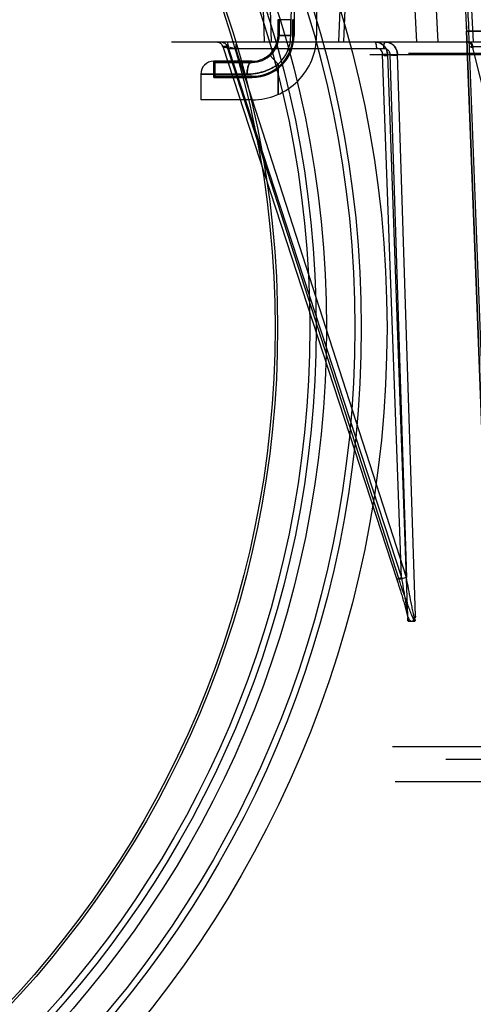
# Model space of a CAD drawing. Header units: millimetres. Extents: x 0 to 297, y 0 to 210.
# Tile 237 of 256: x 57.862 to 58.109, y 159.452 to 159.988. Entities that reach past the tile are written whole.
import ezdxf

# ---------------------------------------------------------------- set-up
doc = ezdxf.new("R2010")
doc.units = ezdxf.units.MM
doc.header["$LTSCALE"] = 16.335
doc.layers.get('0').update_dxf_attribs({"linetype": 'CONTINUOUS'})
for name, color, linetype in [('AXES_REF', 7, 'CONTINUOUS'), ('INTFCLR_1', 7, 'CONTINUOUS'), ('INTFCLR_144815', 7, 'CONTINUOUS'), ('INTFCLR_72935', 7, 'CONTINUOUS')]:
    doc.layers.add(name, color=color, linetype=linetype)

msp = doc.modelspace()

# ---------------------------------------------------------------- linework, layer by layer
at = {"color": 7, "linetype": 'Continuous'}
for centre, radius in [((57.4637306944, 154.7114647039), 6.787079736), ((57.4637306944, 154.7114647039), 6.7865), ((57.4637306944, 154.7114647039), 6.743039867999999), ((57.4637306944, 159.8200647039), 0.5985), ((57.4637306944, 159.8200647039), 0.5845), ((57.4637306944, 159.8200647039), 0.5656), ((57.4637306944, 159.8200647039), 0.56), ((57.4637306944, 159.8200647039), 0.5565), ((57.4637306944, 159.8200647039), 0.539), ((57.4637306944, 159.8200647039), 0.5376)]:
    msp.add_circle(centre, radius, dxfattribs=at)
at = {"color": 9, "linetype": 'Continuous'}
msp.add_circle((57.4637306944, 159.8200647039), 0.581, dxfattribs=at)
at = {"color": 7, "linetype": 'Continuous'}
msp.add_arc((57.4637306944, 154.7114647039), 6.72, 278.2771290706, 261.7228709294, dxfattribs=at)
at = {"layer": 'AXES_REF', "color": 9, "linetype": 'Continuous'}
msp.add_circle((57.4637306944, 154.7114647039), 6.191158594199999, dxfattribs=at)
at = {"layer": 'INTFCLR_1', "color": 6, "linetype": 'Continuous'}
for p, q in [((58.0239264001, 160.0034647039), (58.0239264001, 159.9789647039)), ((58.0035388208, 159.9875815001), (58.0035388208, 159.9789647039)), ((58.0110639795, 159.9789647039), (58.0110639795, 159.9875815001)), ((58.0116764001, 159.9875815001), (58.0116764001, 159.9789647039)), ((58.1055079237, 159.9813837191), (58.1067451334, 159.9813838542)), ((58.1055101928, 159.9813507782), (58.9503426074, 159.9813507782)), ((58.1418399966, 159.0304547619), (58.1055101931, 159.9813507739)), ((58.1430742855, 159.0304783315), (58.1067428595, 159.9814167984)), ((57.9679264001, 159.9649647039), (57.9679264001, 159.9562147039)), ((57.9679264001, 159.9649647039), (57.9685388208, 159.9643522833)), ((57.9685388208, 159.9568271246), (57.9685388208, 159.9643522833)), ((57.98892640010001, 159.9643522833), (57.9685388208, 159.9643522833)), ((57.9679264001, 159.9562147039), (57.9685388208, 159.9568271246)), ((57.98892640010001, 159.9562147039), (57.9679264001, 159.9562147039)), ((57.9685388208, 159.9568271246), (57.98892640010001, 159.9568271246)), ((57.98892640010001, 159.9439647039), (57.9609264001, 159.9439647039))]:
    msp.add_line(p, q, dxfattribs=at)
at = {"layer": 'INTFCLR_1', "color": 9, "linetype": 'Continuous'}
for p, q in [((58.0029264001, 159.9875815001), (58.0029264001, 159.9789647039)), ((58.0099264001, 159.9875815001), (58.0029264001, 159.9875815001)), ((58.0099264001, 159.9789647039), (58.0099264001, 159.9875815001)), ((58.0116764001, 159.9875815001), (58.0110639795, 159.9875815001)), ((58.0099264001, 159.9789647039), (58.0029264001, 159.9789647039)), ((58.0116764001, 159.9789647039), (58.0110639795, 159.9789647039)), ((57.9679264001, 159.9649647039), (57.98892640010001, 159.9649647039)), ((57.98892640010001, 159.9643522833), (57.98892640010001, 159.9649647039)), ((57.9982597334, 159.96852972), (58.0029264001, 159.9633122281)), ((58.0029264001, 159.9633122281), (58.0029264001, 159.946886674)), ((57.9609264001, 159.9579647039), (57.9609264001, 159.9439647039)), ((57.9609264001, 159.9579647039), (57.98612640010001, 159.9579647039)), ((57.98892640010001, 159.9568271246), (57.98892640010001, 159.9562147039))]:
    msp.add_line(p, q, dxfattribs=at)
at = {"layer": 'INTFCLR_1', "color": 6, "linetype": 'Continuous'}
for centre, radius, start, end in [((58.10792640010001, 159.9875815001), 0.09625, 139.6328292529, 180.0000000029), ((58.5279264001, 160.0104647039), 0.423418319, 179.5302673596, 183.9382576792), ((58.5279264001, 160.0104647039), 0.4221840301, 179.5302673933, 183.9452897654), ((57.98892640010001, 159.9789647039), 0.0221375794, 270.0000005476, 1.7185e-06), ((57.98892640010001, 159.9789647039), 0.0146124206, 270.0000008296, 2.6035e-06), ((57.98892640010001, 159.9789647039), 0.035, 269.9999999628, 360), ((57.98892640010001, 159.9789647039), 0.02275, 269.9999999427, 8.660000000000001e-08)]:
    msp.add_arc(centre, radius, start, end, dxfattribs=at)
at = {"layer": 'INTFCLR_1', "color": 9, "linetype": 'Continuous'}
for centre, radius, start, end in [((58.10792640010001, 159.9875815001), 0.098, 160.5020242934, 180.0000000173), ((57.98892640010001, 159.9789647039), 0.014, 269.9999999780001, 359.9999999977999), ((57.98892640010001, 159.9789647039), 0.021, 311.8103148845, 8.91e-08), ((57.9679264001, 159.9579647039), 0.006999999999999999, 89.99999999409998, 179.9999999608)]:
    msp.add_arc(centre, radius, start, end, dxfattribs=at)
for points, knots in [([(57.98612640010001, 159.9579647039), (57.98612640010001, 159.9588260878), (57.98626750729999, 159.9605447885), (57.986796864, 159.9629505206), (57.9879763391, 159.9649647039), (57.98892639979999, 159.9649647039)], [0, 0, 0, 0, 0.3276070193, 0.6386668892, 1, 1, 1, 1]), ([(58.0029263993, 159.9633122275), (58.0023363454, 159.9628736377), (58.00110501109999, 159.9620380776), (57.9984880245, 159.9605831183), (57.9956719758, 159.9594558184), (57.99275366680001, 159.9586736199), (57.98982019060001, 159.9581260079), (57.9875949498, 159.9579658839), (57.98612640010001, 159.9579647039)], [0, 0, 0, 0, 0.1230841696, 0.248729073, 0.5007960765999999, 0.6282214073, 0.7541426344, 1, 1, 1, 1])]:
    msp.add_open_spline(points, degree=3, knots=knots, dxfattribs=at)
at = {"layer": 'INTFCLR_144815', "color": 9, "linetype": 'Continuous'}
for p, q in [((57.9948270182, 159.9930868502), (57.9953173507, 159.9754647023)), ((57.9994235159, 159.9754647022), (57.9989324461, 159.9930868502)), ((58.0364986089, 159.9930868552), (58.0357818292, 159.9754647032)), ((58.1079799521, 159.9964647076), (58.1090586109, 159.9754747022)), ((57.9449075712, 159.9754647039), (59.0995178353, 159.9754647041)), ((57.9727577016, 159.9730517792), (57.9728178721, 159.9730718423)), ((57.9728364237, 159.973071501), (58.0675813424, 159.6831127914)), ((57.975193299, 159.9730715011), (57.97283642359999, 159.9730715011)), ((58.0687997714, 159.6831127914), (57.975193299, 159.973071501)), ((57.9752138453, 159.9730718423), (57.9799107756, 159.9719952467)), ((57.97598775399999, 159.9719952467), (58.0700293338, 159.6841890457)), ((57.97598775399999, 159.9719952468), (58.0603541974, 159.9719952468)), ((58.07282236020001, 159.6841890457), (57.9799107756, 159.9719952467)), ((58.1085339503, 159.9730718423), (58.10859246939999, 159.973071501)), ((58.10859246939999, 159.973071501), (58.1810056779, 159.6831127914)), ((58.10859246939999, 159.9730715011), (58.1157379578, 159.9730715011)), ((58.05288285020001, 159.9687090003), (58.17236141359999, 159.9687090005)), ((58.0700293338, 159.6841890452), (58.0598463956, 159.968617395)), ((58.0624862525, 159.9687090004), (58.0734200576, 159.6632201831)), ((58.0637561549, 159.968617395), (58.07282236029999, 159.6841890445)), ((58.0776729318, 159.663220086), (58.0679304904, 159.9687090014)), ((58.07386991, 159.9694461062), (58.9819828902, 159.9694461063)), ((58.0700293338, 159.6841890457), (58.0674898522, 159.6831325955)), ((58.0674898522, 159.6831325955), (58.0675813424, 159.6831127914)), ((58.07282236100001, 159.6841890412), (58.0687997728, 159.6831127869)), ((58.0871911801, 159.5922847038), (58.9686616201, 159.592284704)), ((58.09419011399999, 159.5854068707), (58.9616626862, 159.5854068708))]:
    msp.add_line(p, q, dxfattribs=at)
at = {"layer": 'INTFCLR_144815', "color": 6, "linetype": 'Continuous'}
for p, q in [((58.0392695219, 159.9930868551), (58.0385535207, 159.9754647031)), ((58.0783593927, 159.9754647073), (58.0774107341, 159.9964647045)), ((58.0887782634, 159.9964647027), (58.089781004, 159.9754647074)), ((58.1020955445, 159.9754647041), (58.1090586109, 159.9754747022)), ((58.07356821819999, 159.661133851), (58.0735182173, 159.6622118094)), ((58.0735687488, 159.6611216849), (58.07356826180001, 159.6611336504)), ((58.0735698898, 159.6610966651), (58.0735692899, 159.6611093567)), ((58.0735712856, 159.6610701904), (58.07357055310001, 159.6610836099)), ((58.0738158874, 159.6604647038), (58.077276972, 159.660464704)), ((58.0775162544, 159.6609931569), (58.0775154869, 159.6609840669)), ((58.07751763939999, 159.6610106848), (58.0775169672, 159.6610020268)), ((58.0775188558, 159.6610273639), (58.07751827, 159.6610191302)), ((58.0775199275, 159.6610432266), (58.0775194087, 159.6610353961)), ((58.0775212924, 159.6610655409), (58.0775208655, 159.6610582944)), ((58.0775231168, 159.6610991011), (58.0775227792, 159.6610927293)), ((58.07767288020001, 159.6632201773), (58.0775650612, 159.6620342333)), ((58.06519977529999, 159.5922847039), (58.0871911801, 159.5922847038)), ((58.9891556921, 159.5731204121), (58.0666971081, 159.5731204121))]:
    msp.add_line(p, q, dxfattribs=at)
at = {"layer": 'INTFCLR_144815', "color": 7, "linetype": 'Continuous'}
for p, q in [((58.0625568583, 159.968712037), (58.0598463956, 159.968617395)), ((58.0637561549, 159.968617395), (58.0679304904, 159.9687090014))]:
    msp.add_line(p, q, dxfattribs=at)
at = {"layer": 'INTFCLR_144815', "color": 9, "linetype": 'Continuous'}
msp.add_lwpolyline([(58.1077543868, 159.9728127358), (58.1077502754, 159.9728468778), (58.1077554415, 159.9728785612), (58.1077696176, 159.9729078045), (58.1077925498, 159.9729346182), (58.1078239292, 159.9729590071), (58.1078633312, 159.9729809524), (58.1079102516, 159.9730003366), (58.1079644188, 159.9730171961), (58.1080258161, 159.9730317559), (58.1080942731, 159.973044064), (58.1081694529, 159.9730540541), (58.1082512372, 159.9730618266), (58.1083394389, 159.9730674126), (58.1084337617, 159.9730707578), (58.1085339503, 159.9730718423)], dxfattribs=at)
at = {"layer": 'INTFCLR_144815', "color": 6, "linetype": 'Continuous'}
for points in [[(58.0738159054, 159.660464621), (58.0738027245, 159.6604653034), (58.073790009, 159.6604673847), (58.0737777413, 159.6604708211), (58.0737658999, 159.660475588), (58.0737544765, 159.6604816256), (58.073743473, 159.6604888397), (58.0737328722, 159.6604971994), (58.0737226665, 159.6605066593), (58.0737128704, 159.660517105), (58.07370346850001, 159.6605285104), (58.0736944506, 159.6605408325), (58.073685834, 159.6605539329), (58.0736776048, 159.6605677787), (58.0736697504, 159.6605823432), (58.0736622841, 159.6605974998), (58.0736551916, 159.6606132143), (58.0736484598, 159.6606294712), (58.0736420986, 159.6606461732), (58.0736360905, 159.6606633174), (58.0736304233, 159.6606808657), (58.0736251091, 159.6606986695), (58.0736201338, 159.6607167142), (58.0736154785, 159.6607349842), (58.0736111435, 159.6607533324), (58.073607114, 159.6607717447), (58.0736033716, 159.6607902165), (58.0735999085, 159.6608086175), (58.07359670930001, 159.6608269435), (58.0735937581, 159.6608451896), (58.0735910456, 159.6608632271), (58.0735885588, 159.6608810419), (58.0735862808, 159.6608986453), (58.0735841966, 159.6609159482), (58.0735822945, 159.6609329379), (58.0735805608, 159.6609496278), (58.0735789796, 159.6609659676), (58.0735775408, 159.6609819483), (58.07357623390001, 159.660997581), (58.0735750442, 159.6610128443), (58.073573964, 159.6610277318), (58.0735729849, 159.6610422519), (58.0735720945, 159.6610564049)], [(58.0775118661, 159.6609454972), (58.077510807, 159.6609353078), (58.0775096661, 159.6609248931), (58.0775084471, 159.6609142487), (58.07750715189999, 159.6609033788), (58.0775057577, 159.6608922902), (58.07750426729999, 159.6608809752), (58.0775026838, 159.6608694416), (58.0775009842, 159.6608577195), (58.07749917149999, 159.6608458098), (58.0774972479, 159.6608337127), (58.0774951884, 159.660821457), (58.0774929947, 159.6608090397), (58.0774906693, 159.6607964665), (58.0774881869, 159.6607837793), (58.0774855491, 159.6607709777), (58.0774827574, 159.660758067), (58.077479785, 159.6607450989), (58.0774766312, 159.6607320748), (58.077473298, 159.6607190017), (58.077469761, 159.6607059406), (58.077466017, 159.6606928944), (58.0774620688, 159.6606798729), (58.0774578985, 159.6606669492), (58.0774535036, 159.6606541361), (58.0774488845, 159.6606414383), (58.0774440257, 159.6606289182), (58.0774389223, 159.6606165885), (58.077433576, 159.6606044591), (58.0774279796, 159.6605925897), (58.0774221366, 159.6605809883), (58.07741604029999, 159.6605696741), (58.077409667, 159.6605587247), (58.0774030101, 159.6605481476), (58.0773960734, 159.6605379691), (58.07738884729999, 159.6605282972), (58.07738134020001, 159.6605191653), (58.07737354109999, 159.6605105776), (58.0773654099, 159.6605026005), (58.0773569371, 159.6604952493), (58.0773481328, 159.6604885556), (58.0773389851, 159.6604826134), (58.0773294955, 159.6604774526), (58.0773196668, 159.6604730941), (58.07730948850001, 159.6604696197), (58.0772989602, 159.6604670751), (58.0772880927, 159.6604654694), (58.07727689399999, 159.6604648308)], [(58.077514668, 159.6609747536), (58.0775137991, 159.66096522), (58.0775128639, 159.6609554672)], [(58.0775245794, 159.6611339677), (58.0775244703, 159.66112854), (58.0775243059, 159.6611229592), (58.0775240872, 159.6611172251), (58.07752380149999, 159.6611113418)]]:
    msp.add_lwpolyline(points, dxfattribs=at)
at = {"layer": 'INTFCLR_144815', "color": 9, "linetype": 'Continuous'}
for points, knots in [([(57.9695688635, 159.9754647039), (57.9699142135, 159.9754647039), (57.97063034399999, 159.9753503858), (57.9719156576, 159.9746981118), (57.97259680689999, 159.9737483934), (57.972817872, 159.9730718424)], [0, 0, 0, 0, 0.2427033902, 0.4997983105, 1, 1, 1, 1]), ([(57.9719580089, 159.9754647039), (57.9726582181, 159.9754647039), (57.9741048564, 159.9749897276), (57.9749738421, 159.9737471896), (57.975193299, 159.9730715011)], [0, 0, 0, 0, 0.496375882, 1, 1, 1, 1]), ([(57.97199932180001, 159.9754647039), (57.972695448, 159.9754647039), (57.9741360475, 159.9749872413), (57.9749960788, 159.9737464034), (57.9752138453, 159.9730718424)], [0, 0, 0, 0, 0.4954752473, 1, 1, 1, 1]), ([(57.97598775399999, 159.9719952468), (57.9759869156, 159.9724223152), (57.9759350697, 159.9734376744), (57.9757982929, 159.9744773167), (57.9754367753, 159.9754647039), (57.9752004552, 159.9754647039)], [0, 0, 0, 0, 0.3517099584, 0.805380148, 1, 1, 1, 1]), ([(57.980698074, 159.9754647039), (57.9805723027, 159.9754647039), (57.9802834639, 159.9750769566), (57.980013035, 159.9739489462), (57.9799123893, 159.9728172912), (57.9799107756, 159.9719952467)], [0, 0, 0, 0, 0.1031172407, 0.3260215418, 1, 1, 1, 1]), ([(58.0556438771, 159.9754647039), (58.0558200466, 159.9754647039), (58.0561619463, 159.9748040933), (58.05634649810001, 159.9737142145), (58.0564299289, 159.972630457), (58.0564311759, 159.9719952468)], [0, 0, 0, 0, 0.1447140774, 0.4782065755, 1, 1, 1, 1]), ([(58.0611414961, 159.9754647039), (58.0609653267, 159.9754647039), (58.060623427, 159.9748040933), (58.06043887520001, 159.9737142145), (58.0603554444, 159.9726304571), (58.0603541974, 159.9719952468)], [0, 0, 0, 0, 0.1447140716, 0.4782065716, 1, 1, 1, 1]), ([(58.106047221, 159.9754647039), (58.1063145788, 159.9754647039), (58.1075291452, 159.9752114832), (58.1083073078, 159.9739793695), (58.10853395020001, 159.9730718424)], [0, 0, 0, 0, 0.2222874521, 1, 1, 1, 1]), ([(58.10859246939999, 159.9730715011), (58.1085128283, 159.9733981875), (58.10813902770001, 159.9745018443), (58.1070073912, 159.9754647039), (58.1061640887, 159.9754647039)], [0, 0, 0, 0, 0.2850681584, 1, 1, 1, 1]), ([(58.1091715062, 159.9719952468), (58.1091689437, 159.9724257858), (58.1090485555, 159.9732921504), (58.1084812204, 159.974694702), (58.10743889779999, 159.9754647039), (58.1067846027, 159.9754647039)], [0, 0, 0, 0, 0.2841969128, 0.5681103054, 1, 1, 1, 1]), ([(57.97598775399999, 159.9719952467), (57.9755709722, 159.9721130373), (57.9746126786, 159.9725413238), (57.9729751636, 159.9723862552), (57.9727577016, 159.973051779)], [0, 0, 0, 0, 0.3821785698, 1, 1, 1, 1]), ([(58.0598463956, 159.9686173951), (58.0598561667, 159.9687772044), (58.05982714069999, 159.9693097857), (58.0595913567, 159.9702474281), (58.0586100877, 159.9715898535), (58.0572629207, 159.9720480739), (58.0564311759, 159.9719952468)], [0, 0, 0, 0, 0.0898047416, 0.2980750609, 0.532532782, 1, 1, 1, 1]), ([(58.0603541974, 159.9719952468), (58.0605700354, 159.9720089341), (58.0612136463, 159.9719894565), (58.0622448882, 159.9716334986), (58.0634399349, 159.9705613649), (58.0638033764, 159.9693452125), (58.0637561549, 159.9686173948)], [0, 0, 0, 0, 0.1209508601, 0.3579856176, 0.5921087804, 1, 1, 1, 1]), ([(58.109171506, 159.971995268), (58.10882638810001, 159.9721236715), (58.10836539, 159.9723365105), (58.1077983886, 159.9726351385), (58.10775447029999, 159.972812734)], [0, 0, 0, 0, 0.668081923, 1, 1, 1, 1]), ([(58.0675813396, 159.6831127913), (58.0682395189, 159.6810984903), (58.0692014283, 159.6780765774), (58.0704265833, 159.674047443), (58.0713034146, 159.6710565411), (58.0721305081, 159.6681014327), (58.0727682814, 159.6656645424), (58.073227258, 159.6637534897), (58.0735628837, 159.6621921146), (58.07376678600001, 159.6610996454), (58.0738159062, 159.6604646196)], [0, 0, 0, 0, 0.2703740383, 0.404600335, 0.5373063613, 0.6680337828, 0.7961096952, 0.8586947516, 0.9187358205, 1, 1, 1, 1]), ([(58.0772768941, 159.6604648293), (58.07668103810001, 159.6615057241), (58.07600848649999, 159.6630890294), (58.0749555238, 159.6656363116), (58.0740109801, 159.668078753), (58.072543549, 159.6720441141), (58.0707899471, 159.6770559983), (58.069452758, 159.6810900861), (58.0687997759, 159.6831127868)], [0, 0, 0, 0, 0.1486760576, 0.2123721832, 0.3418561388, 0.4731908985, 0.7365222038, 1, 1, 1, 1]), ([(58.0700293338, 159.6841890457), (58.0703954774, 159.6821609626), (58.0709315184, 159.6791212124), (58.0716164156, 159.6750760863), (58.0721089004, 159.6720711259), (58.0725761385, 159.6691024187), (58.0729382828, 159.6666568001), (58.0732031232, 159.6647405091), (58.0734084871, 159.663068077), (58.0735539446, 159.6618710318), (58.07356826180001, 159.6611336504)], [0, 0, 0, 0, 0.26497379, 0.3968563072, 0.5274972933, 0.6564868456, 0.7832435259, 0.845380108, 0.9051742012, 1, 1, 1, 1]), ([(58.0775245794, 159.6611339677), (58.0771290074, 159.6622995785), (58.0767725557, 159.6639879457), (58.0761785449, 159.6666385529), (58.0756691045, 159.6690909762), (58.0748700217, 159.6730772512), (58.0739126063, 159.6781152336), (58.0731807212, 159.6821599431), (58.07282236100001, 159.6841890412)], [0, 0, 0, 0, 0.1568931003, 0.219136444, 0.3463863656, 0.4760847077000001, 0.737365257, 1, 1, 1, 1])]:
    msp.add_open_spline(points, degree=3, knots=knots, dxfattribs=at)
at = {"layer": 'INTFCLR_144815', "color": 7, "linetype": 'Continuous'}
for points, knots in [([(58.0624862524, 159.9687090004), (58.0624652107, 159.9693105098), (58.06226975, 159.9705142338), (58.0615334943, 159.9721835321), (58.0604119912, 159.9735924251), (58.058995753, 159.9746518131), (58.0573800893, 159.9753131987), (58.0562233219, 159.9754647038), (58.0556438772, 159.9754647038)], [0, 0, 0, 0, 0.1703347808, 0.3408148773, 0.5109925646, 0.6742140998, 0.8360137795, 1, 1, 1, 1]), ([(58.0556438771, 159.9754647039), (58.0560804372, 159.9754647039), (58.0569579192, 159.975378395), (58.0582219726, 159.9749951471), (58.0593933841, 159.9743716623), (58.06042449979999, 159.97353287), (58.0612846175, 159.9725062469), (58.0622489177, 159.9707481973), (58.062606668, 159.9691486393), (58.06254168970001, 159.9680356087)], [0, 0, 0, 0, 0.1161933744, 0.2329052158, 0.3494296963, 0.4671186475, 0.5846363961, 0.7032550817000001, 1, 1, 1, 1]), ([(58.0679843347, 159.9680356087), (58.0680044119, 159.9683703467), (58.0679182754, 159.9692700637), (58.0676735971, 159.9705964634), (58.0670034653, 159.9721366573), (58.066063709, 159.9733917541), (58.0648672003, 159.9743711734), (58.0637038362, 159.9749950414), (58.0624476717, 159.975378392), (58.0615754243, 159.975464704), (58.0611414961, 159.9754647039)], [0, 0, 0, 0, 0.0894384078, 0.2397116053, 0.3579905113, 0.5344584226, 0.6518686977, 0.7680098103, 0.8842670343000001, 1, 1, 1, 1]), ([(58.0611414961, 159.9754647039), (58.0617727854, 159.9754647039), (58.0630600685, 159.9752784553), (58.0648285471, 159.9744581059), (58.06629294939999, 159.9731684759), (58.0675175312, 159.9712708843), (58.067899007, 159.9696681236), (58.0679305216, 159.9687090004)], [0, 0, 0, 0, 0.1795839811, 0.3640818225, 0.5470896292, 0.7270092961, 1, 1, 1, 1]), ([(58.0598463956, 159.9686173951), (58.0600909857, 159.9686020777), (58.06037970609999, 159.9681478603), (58.0609776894, 159.9682108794), (58.06161672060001, 159.9681624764), (58.0618490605, 159.9681684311), (58.0626486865, 159.9680411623), (58.06254168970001, 159.9680356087)], [0, 0, 0, 0, 0.2614490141, 0.4466587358, 0.6173853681, 0.8856981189, 1, 1, 1, 1]), ([(58.0679843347, 159.9680356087), (58.0674574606, 159.9680575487), (58.0667185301, 159.9681101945), (58.0657471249, 159.9681515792), (58.0650959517, 159.9682350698), (58.064343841, 159.968108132), (58.0640076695, 159.9686016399), (58.0637561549, 159.9686173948)], [0, 0, 0, 0, 0.3650061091, 0.5137228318, 0.6704364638, 0.8255661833, 1, 1, 1, 1]), ([(58.07341997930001, 159.6632201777), (58.0735597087, 159.6628607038), (58.0739946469, 159.6618510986), (58.0747543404, 159.6604568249), (58.0755464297, 159.6604647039)], [0, 0, 0, 0, 0.3274531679, 1, 1, 1, 1]), ([(58.07341997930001, 159.6632201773), (58.0735598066, 159.6628607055), (58.07399458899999, 159.6618510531), (58.07475437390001, 159.6604567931), (58.0755464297, 159.6604647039)], [0, 0, 0, 0, 0.3274815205, 1, 1, 1, 1]), ([(58.0755464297, 159.6604647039), (58.0760601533, 159.6604626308), (58.077008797, 159.6615499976), (58.07742590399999, 159.6625877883), (58.0776728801, 159.6632201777)], [0, 0, 0, 0, 0.4307506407, 1, 1, 1, 1])]:
    msp.add_open_spline(points, degree=3, knots=knots, dxfattribs=at)
at = {"layer": 'INTFCLR_72935', "color": 6, "linetype": 'Continuous'}
for p, q in [((58.0239264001, 160.0034647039), (58.0239264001, 159.9789647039)), ((58.0035388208, 159.9789647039), (58.0035388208, 159.9876911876)), ((58.0110639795, 159.9876911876), (58.0110639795, 159.9789647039)), ((58.0116764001, 159.9789647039), (58.0116764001, 159.9876911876)), ((58.9503426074, 159.9813507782), (58.1055101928, 159.9813507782)), ((58.1055101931, 159.9813507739), (58.1418399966, 159.0304547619)), ((58.1055105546, 159.981341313), (58.1067424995, 159.981426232)), ((58.1430747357, 159.0304665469), (58.1067424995, 159.981426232)), ((57.9679264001, 159.9562147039), (57.9679264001, 159.9649647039)), ((57.9679264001, 159.9649647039), (57.9685388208, 159.9643522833)), ((57.9685388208, 159.9643522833), (57.9685388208, 159.9568271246)), ((57.9685388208, 159.9643522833), (57.98892640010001, 159.9643522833)), ((57.9679264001, 159.9562147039), (57.9685388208, 159.9568271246)), ((57.9679264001, 159.9562147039), (57.98892640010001, 159.9562147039)), ((57.98892640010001, 159.9568271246), (57.9685388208, 159.9568271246)), ((57.98892640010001, 159.9439647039), (57.9609264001, 159.9439647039))]:
    msp.add_line(p, q, dxfattribs=at)
at = {"layer": 'INTFCLR_72935', "color": 9, "linetype": 'Continuous'}
for p, q in [((58.0029264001, 159.9789647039), (58.0029264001, 159.9876911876)), ((58.0099264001, 159.9876911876), (58.0099264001, 159.9789647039)), ((58.0029264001, 159.9789647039), (58.0099264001, 159.9789647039)), ((58.0110639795, 159.9789647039), (58.0116764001, 159.9789647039)), ((57.98892640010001, 159.9649647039), (57.9679264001, 159.9649647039)), ((57.98892640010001, 159.9649647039), (57.98892640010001, 159.9643522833)), ((58.0029264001, 159.9633122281), (57.9982597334, 159.96852972)), ((58.0029264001, 159.946886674), (58.0029264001, 159.9633122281)), ((57.9609264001, 159.9579647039), (57.9609264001, 159.9439647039)), ((57.98612640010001, 159.9579647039), (57.9609264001, 159.9579647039)), ((57.98892640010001, 159.9562147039), (57.98892640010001, 159.9568271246))]:
    msp.add_line(p, q, dxfattribs=at)
at = {"layer": 'INTFCLR_72935', "color": 6, "linetype": 'Continuous'}
for centre, radius, start, end in [((58.5279264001, 160.0104647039), 0.423418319, 179.5230715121, 183.9440080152), ((58.5279264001, 160.0104647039), 0.4221840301, 179.3555280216, 183.9452897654), ((57.98892640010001, 159.9789647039), 0.0221375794, 270.0000005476, 1.7185e-06), ((57.98892640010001, 159.9789647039), 0.0146124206, 270.0000008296, 2.6035e-06), ((57.98892640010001, 159.9789647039), 0.035, 269.9999999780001, 360), ((57.98892640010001, 159.9789647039), 0.02275, 270.0000001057, 360)]:
    msp.add_arc(centre, radius, start, end, dxfattribs=at)
at = {"layer": 'INTFCLR_72935', "color": 9, "linetype": 'Continuous'}
for centre, radius, start, end in [((57.98892640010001, 159.9789647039), 0.014, 270.000000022, 359.9999999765), ((57.98892640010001, 159.9789647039), 0.021, 311.8103149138, 359.999999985), ((57.9679264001, 159.9579647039), 0.006999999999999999, 90.0000000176, 179.9999999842)]:
    msp.add_arc(centre, radius, start, end, dxfattribs=at)
for points, knots in [([(57.98892639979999, 159.9649647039), (57.9879763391, 159.9649647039), (57.9862730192, 159.9620407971), (57.98612640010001, 159.9596371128), (57.98612640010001, 159.9579647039)], [0, 0, 0, 0, 0.3622770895, 1, 1, 1, 1]), ([(57.98612640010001, 159.9579647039), (57.9875949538, 159.9579645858), (57.9898203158, 159.9581255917), (57.9927535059, 159.958674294), (57.995672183, 159.9594550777), (57.99848818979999, 159.9605829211), (58.00110475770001, 159.9620384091), (58.0023368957, 159.9628729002), (58.0029264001, 159.9633122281)], [0, 0, 0, 0, 0.2458575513, 0.3717785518, 0.4992030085, 0.7512711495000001, 0.8769160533, 1, 1, 1, 1])]:
    msp.add_open_spline(points, degree=3, knots=knots, dxfattribs=at)

doc.saveas('drawing.dxf')
